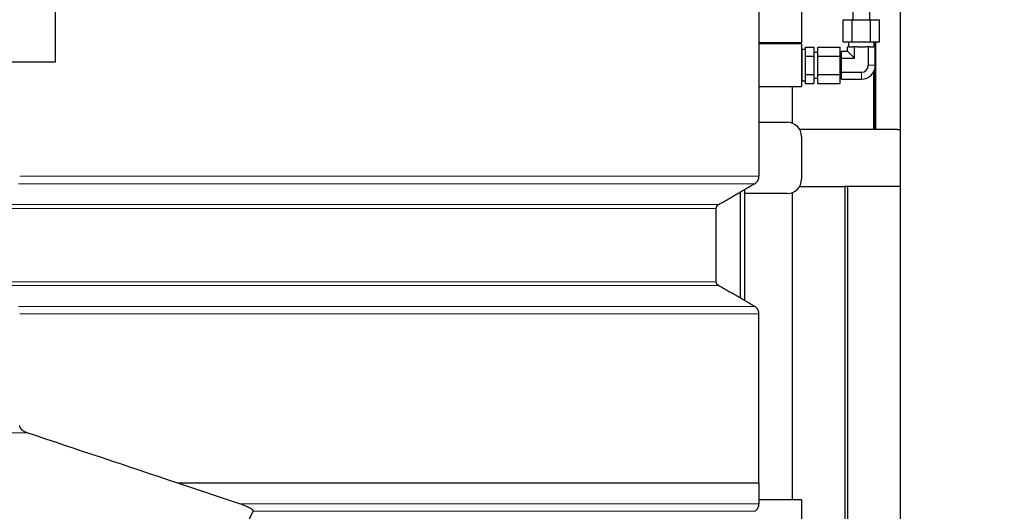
# Model space of a CAD drawing. Header units: inches. Extents: x 0 to 23760, y -13 to 16800.
# Tile 159 of 217: x 12285 to 12977, y 13293 to 13638. Entities that reach past the tile are written whole.
import ezdxf

# ---------------------------------------------------------------- set-up
doc = ezdxf.new("R2010")
doc.units = ezdxf.units.IN
doc.layers.add('254', color=7, linetype='Continuous', true_color=0xffffff)
doc.styles.add('latin_extended', font='simplex.shx')
doc.dimstyles.get("Standard").update_dxf_attribs({"dimtxt": 0.18, "dimasz": 0.18, "dimexe": 0.18, "dimexo": 0.0625, "dimgap": 0.09, "dimtad": 0, "dimtih": 1, "dimtoh": 1, "dimdec": 4, "dimzin": 0, "dimdsep": 46, "dimtxsty": 'Standard', "dimcen": 0.09, "dimadec": 0, "dimazin": 0, "dimtfac": 1, "dimtdec": 4, "dimtofl": 0, "dimtmove": 0, "dimatfit": 3, "dimfxl": 1, "dimtolj": 1, "dimtzin": 0, "dimarcsym": 0})

# ---------------------------------------------------------------- blocks, each defined once
blk = doc.blocks.new('_U16')
at = {"layer": '254', "color": 3, "linetype": 'Continuous', "lineweight": 13, "transparency": 16777216}
for p, q in [((12317.35, 14888.59), (13727.52, 14888.59)), ((13687.52, 11088.35), (13687.52, 14748.59)), ((12171.35, 10948.35), (13727.52, 10948.35))]:
    blk.add_line(p, q, dxfattribs=at)
at = {"layer": '254', "color": 3, "transparency": 16777216}
for points in [[(13710.86, 14748.59), (13664.19, 14748.59), (13687.52, 14888.59)], [(13664.19, 11088.35), (13710.86, 11088.35), (13687.52, 10948.35)]]:
    blk.add_solid(points, dxfattribs=at)
at = {"layer": 'Defpoints', "color": 0, "transparency": 16777216}
for p in [(12277.35, 14888.59), (13687.52, 14888.59), (12131.35, 10948.35)]:
    blk.add_point(p, dxfattribs=at)
at = {"layer": '254', "color": 2, "lineweight": 13, "transparency": 16777216, "insert": (13477.52, 12671.8), "char_height": 140, "attachment_point": 1, "rotation": 90, "style": 'latin_extended'}
blk.add_mtext('\\A1;3940', dxfattribs=at)

msp = doc.modelspace()

# ---------------------------------------------------------------- linework, layer by layer
at = {"layer": '254', "color": 2, "linetype": 'Continuous', "lineweight": 25}
for p, q in [((12310.029, 13608.853), (12310.029, 13794.353)), ((12904.079, 13561.353), (12904.079, 13727.102)), ((12804.562, 13681.853), (12804.562, 13528.449)), ((12870.529, 13664.581), (12870.529, 13638.353)), ((12882.529, 13638.353), (12882.529, 13664.581)), ((12834.525, 13652.353), (12834.525, 13637.353)), ((12834.525, 13637.353), (12834.525, 13622.353)), ((12863.827, 13638.353), (12870.178, 13638.353)), ((12863.827, 13622.853), (12863.827, 13638.353)), ((12870.178, 13638.353), (12882.88, 13638.353)), ((12870.178, 13622.853), (12870.178, 13638.353)), ((12882.88, 13638.353), (12889.231, 13638.353)), ((12882.88, 13622.853), (12882.88, 13638.353)), ((12889.231, 13622.853), (12889.231, 13638.353)), ((12804.563, 13622.353), (12834.525, 13622.353)), ((12827.979, 13622.354), (12827.979, 13621.354)), ((12863.827, 13622.853), (12870.178, 13622.853)), ((12867.529, 13622.853), (12867.529, 13619.353)), ((12870.178, 13622.853), (12882.88, 13622.853)), ((12882.88, 13622.853), (12889.231, 13622.853)), ((12885.529, 13619.353), (12885.529, 13622.853)), ((12885.648, 13622.854), (12885.648, 13619.355)), ((12886.69, 13561.353), (12886.69, 13622.854)), ((12834.525, 13621.353), (12804.563, 13621.353)), ((12834.525, 13621.353), (12834.525, 13606.353)), ((12834.684, 13617.352), (12834.529, 13616.252)), ((12834.529, 13616.252), (12834.529, 13596.455)), ((12837.129, 13617.352), (12834.684, 13617.352)), ((12834.684, 13617.352), (12834.684, 13595.355)), ((12837.129, 13619.055), (12843.029, 13619.055)), ((12837.129, 13619.055), (12837.129, 13612.704)), ((12843.029, 13619.055), (12843.029, 13612.704)), ((12846.029, 13615.352), (12843.029, 13615.352)), ((12846.029, 13619.055), (12861.529, 13619.055)), ((12846.029, 13612.704), (12846.029, 13619.055)), ((12861.529, 13612.704), (12861.529, 13619.055)), ((12862.529, 13611.261), (12862.529, 13616.168)), ((12862.529, 13616.168), (12866.714, 13616.168)), ((12867.689, 13619.353), (12866.714, 13619.353)), ((12866.714, 13616.168), (12866.714, 13619.353)), ((12871.622, 13611.261), (12866.714, 13616.168)), ((12867.689, 13619.353), (12870.647, 13619.353)), ((12871.622, 13619.353), (12870.647, 13619.353)), ((12873.571, 13619.353), (12871.622, 13619.353)), ((12871.622, 13611.261), (12871.622, 13619.353)), ((12873.571, 13619.353), (12879.487, 13619.353)), ((12881.437, 13619.353), (12879.487, 13619.353)), ((12882.411, 13619.353), (12881.437, 13619.353)), ((12881.437, 13606.353), (12881.437, 13619.353)), ((12882.411, 13619.353), (12885.369, 13619.353)), ((12886.344, 13619.353), (12885.369, 13619.353)), ((12886.344, 13606.353), (12886.344, 13619.353)), ((11905.929, 13608.853), (12310.029, 13608.853)), ((12834.529, 13613.651), (12834.525, 13613.651)), ((12837.129, 13612.704), (12843.029, 13612.704)), ((12837.129, 13612.704), (12837.129, 13600.002)), ((12843.029, 13612.704), (12843.029, 13600.002)), ((12846.029, 13600.002), (12846.029, 13612.704)), ((12846.029, 13612.704), (12861.529, 13612.704)), ((12861.529, 13600.002), (12861.529, 13612.704)), ((12862.529, 13612.351), (12861.529, 13612.351)), ((12862.529, 13611.261), (12871.622, 13611.261)), ((12862.529, 13601.446), (12862.529, 13611.261)), ((12834.525, 13606.353), (12834.525, 13591.353)), ((12862.529, 13596.538), (12862.529, 13601.446)), ((12862.529, 13601.446), (12876.529, 13601.446)), ((12884.982, 13601.366), (12884.982, 13561.353)), ((12885.648, 13602.723), (12885.648, 13561.353)), ((12834.525, 13599.055), (12834.529, 13599.055)), ((12834.529, 13596.455), (12834.684, 13595.355)), ((12834.684, 13595.355), (12837.129, 13595.355)), ((12837.129, 13600.002), (12837.129, 13593.651)), ((12837.129, 13600.002), (12843.029, 13600.002)), ((12843.029, 13600.002), (12843.029, 13593.651)), ((12843.029, 13597.355), (12846.029, 13597.355)), ((12846.029, 13593.651), (12846.029, 13600.002)), ((12846.029, 13600.002), (12861.529, 13600.002)), ((12861.529, 13600.356), (12862.529, 13600.356)), ((12861.529, 13593.651), (12861.529, 13600.002)), ((12862.529, 13596.538), (12876.529, 13596.538)), ((12804.563, 13591.353), (12834.525, 13591.353)), ((12827.979, 13591.354), (12827.979, 13565.738)), ((12837.129, 13593.651), (12843.029, 13593.651)), ((12846.029, 13593.651), (12861.529, 13593.651)), ((12804.563, 13566.353), (12824.525, 13566.353)), ((12884.982, 13561.353), (12833.185, 13561.353)), ((12886.664, 13561.353), (12884.956, 13561.353)), ((12886.664, 13561.353), (12886.69, 13561.353)), ((12902.042, 13561.353), (12886.69, 13561.353)), ((12902.042, 13561.353), (12904.079, 13561.353)), ((12904.029, 13521.353), (12904.029, 13561.353)), ((12834.525, 13556.353), (12834.525, 13526.353)), ((12794.525, 13441.133), (12794.525, 13519.184)), ((12833.185, 13521.353), (12865.029, 13521.353)), ((12867.029, 13521.353), (12865.029, 13521.353)), ((12865.029, 13521.353), (12865.029, 13211.353)), ((12867.029, 13211.353), (12867.029, 13521.353)), ((12904.079, 13521.353), (12867.029, 13521.353)), ((12904.079, 13211.353), (12904.079, 13521.353)), ((12791.525, 13442.87), (12791.525, 13517.457)), ((12824.525, 13516.353), (12794.525, 13516.353)), ((12827.979, 13516.965), (12827.979, 13301.355)), ((12774.562, 13454.397), (12774.562, 13505.933)), ((12439.469, 13298.445), (12396.101, 13312.939)), ((12804.562, 13312.939), (12804.562, 13298.445)), ((12834.525, 13301.353), (12804.563, 13301.353)), ((12834.525, 13301.353), (12834.525, 13271.353)), ((12442.049, 13278.531), (12449.001, 13293.253))]:
    msp.add_line(p, q, dxfattribs=at)
at = {"layer": '254', "color": 110, "linetype": 'Continuous', "lineweight": 13}
for p, q in [((12876.529, 13601.446), (12876.529, 13596.538)), ((12881.437, 13606.353), (12886.344, 13606.353)), ((12801.562, 13523.253), (12284.046, 13523.253)), ((12774.562, 13505.933), (12276.811, 13505.933)), ((12776.062, 13508.531), (12277.213, 13508.531)), ((12774.562, 13454.397), (12276.811, 13454.397)), ((12776.063, 13451.799), (12277.214, 13451.799)), ((12801.562, 13437.076), (12284.046, 13437.076)), ((12804.562, 13431.88), (12284.85, 13431.88)), ((11909.529, 13348.39), (12290.035, 13348.39)), ((12804.562, 13298.445), (12439.469, 13298.445)), ((12801.562, 13293.253), (12449.001, 13293.253))]:
    msp.add_line(p, q, dxfattribs=at)
at = {"layer": '254', "color": 2, "linetype": 'Continuous', "lineweight": 25}
for centre, radius, start, end in [((12876.529, 13606.353), 9.815, 270, 0), ((12876.529, 13606.353), 4.907, 270, 0), ((12824.525, 13556.353), 10, 0, 90), ((12824.525, 13526.353), 10, 270, 0)]:
    msp.add_arc(centre, radius, start, end, dxfattribs=at)
at = {"layer": '254', "color": 110, "linetype": 'Continuous', "lineweight": 13}
msp.add_open_spline([(12284.85, 13528.449), (12804.562, 13528.449)], degree=1, dxfattribs=at)
at = {"layer": '254', "color": 2, "linetype": 'Continuous', "lineweight": 25}
for points, weights in [([(12801.562, 13523.253), (12804.562, 13524.985), (12804.562, 13528.449)], [1, 0.866025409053, 1]), ([(12774.562, 13505.933), (12774.562, 13507.665), (12776.062, 13508.531)], [1, 0.866025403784, 1]), ([(12776.063, 13451.799), (12774.563, 13452.665), (12774.562, 13454.397)], [1, 0.866025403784, 1]), ([(12804.562, 13431.88), (12804.562, 13435.344), (12801.562, 13437.076)], [1, 0.866025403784, 1]), ([(12801.562, 13293.253), (12804.56, 13294.984), (12804.562, 13298.445)], [1, 0.866133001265, 0.999784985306])]:
    msp.add_rational_spline(points, weights, degree=2, dxfattribs=at)
for points, degree in [([(12776.062, 13508.531), (12788.812, 13515.892), (12801.562, 13523.253)], 2), ([(12801.562, 13437.076), (12788.813, 13444.437), (12776.063, 13451.799)], 2), ([(12804.562, 13312.94), (12804.562, 13372.41), (12804.562, 13431.88)], 2), ([(12396.101, 13312.939), (12360.746, 13324.756), (12325.391, 13336.573), (12290.035, 13348.39)], 3)]:
    msp.add_open_spline(points, degree=degree, dxfattribs=at)
for points, knots in [([(12290.035, 13348.39), (12289.743, 13348.488), (12289.453, 13348.596), (12288.884, 13348.833), (12288.603, 13348.962), (12288.189, 13349.175), (12288.052, 13349.249), (12287.781, 13349.405), (12287.647, 13349.486), (12287.382, 13349.656), (12287.251, 13349.745), (12287.057, 13349.885), (12286.993, 13349.933), (12286.865, 13350.031), (12286.802, 13350.081), (12286.616, 13350.235), (12286.494, 13350.341), (12286.258, 13350.564), (12286.144, 13350.68), (12285.978, 13350.863), (12285.924, 13350.926), (12285.817, 13351.054), (12285.766, 13351.119), (12285.615, 13351.318), (12285.521, 13351.456), (12285.348, 13351.742), (12285.268, 13351.891), (12285.161, 13352.124), (12285.127, 13352.203), (12285.08, 13352.325), (12285.065, 13352.366), (12285.037, 13352.449), (12285.023, 13352.49), (12284.959, 13352.698), (12284.92, 13352.867), (12284.865, 13353.211), (12284.851, 13353.387), (12284.85, 13353.565)], [0, 0, 0, 0, 0.125, 0.125, 0.25, 0.25, 0.3125, 0.3125, 0.375, 0.375, 0.4375, 0.4375, 0.46875, 0.46875, 0.5, 0.5, 0.5625, 0.5625, 0.625, 0.625, 0.65625, 0.65625, 0.6875, 0.6875, 0.75, 0.75, 0.8125, 0.8125, 0.84375, 0.84375, 0.859375, 0.859375, 0.875, 0.875, 0.9375, 0.9375, 1, 1, 1, 1]), ([(12804.562, 13312.939), (12756.462, 13312.939), (12708.361, 13312.939), (12612.16, 13312.939), (12564.059, 13312.939), (12476.006, 13312.939), (12436.054, 13312.939), (12396.101, 13312.939)], [0, 0, 0, 0, 0.3532817, 0.3532817, 0.7065634, 0.7065634, 1, 1, 1, 1]), ([(12449.001, 13293.253), (12449.019, 13293.291), (12449.031, 13293.329), (12449.046, 13293.405), (12449.048, 13293.443), (12449.045, 13293.52), (12449.04, 13293.558), (12449.026, 13293.615), (12449.021, 13293.634), (12449.008, 13293.672), (12449.001, 13293.691), (12448.977, 13293.748), (12448.959, 13293.785), (12448.917, 13293.859), (12448.894, 13293.895), (12448.818, 13294.003), (12448.759, 13294.074), (12448.678, 13294.161), (12448.661, 13294.178), (12448.628, 13294.213), (12448.61, 13294.23), (12448.557, 13294.281), (12448.521, 13294.315), (12448.409, 13294.415), (12448.331, 13294.48), (12448.167, 13294.608), (12448.082, 13294.671), (12447.907, 13294.794), (12447.817, 13294.855), (12447.541, 13295.036), (12447.348, 13295.152), (12446.95, 13295.381), (12446.744, 13295.493), (12446.322, 13295.714), (12446.108, 13295.821), (12445.671, 13296.032), (12445.45, 13296.136), (12445.002, 13296.34), (12444.775, 13296.44), (12444.317, 13296.637), (12444.086, 13296.735), (12443.386, 13297.023), (12442.911, 13297.209), (12441.948, 13297.575), (12441.46, 13297.754), (12440.472, 13298.104), (12439.973, 13298.276), (12439.469, 13298.445)], [0, 0, 0, 0, 0.015625, 0.015625, 0.03125, 0.03125, 0.046875, 0.046875, 0.0546875, 0.0546875, 0.0625, 0.0625, 0.078125, 0.078125, 0.09375, 0.09375, 0.125, 0.125, 0.1328125, 0.1328125, 0.140625, 0.140625, 0.15625, 0.15625, 0.1875, 0.1875, 0.21875, 0.21875, 0.25, 0.25, 0.3125, 0.3125, 0.375, 0.375, 0.4375, 0.4375, 0.5, 0.5, 0.5625, 0.5625, 0.625, 0.625, 0.75, 0.75, 0.875, 0.875, 1, 1, 1, 1])]:
    msp.add_open_spline(points, degree=3, knots=knots, dxfattribs=at)

# ---------------------------------------------------------------- dimensions: what is measured, and where the dimension line sits
at = {"layer": '254', "color": 2, "linetype": 'Continuous', "lineweight": 13}
dim = msp.add_linear_dim(base=(13687.524, 14888.588), p1=(12131.349, 10948.353), p2=(12277.352, 14888.588), angle=90, dimstyle='Standard', override={"dimscale": 40, "dimtxt": 3.5, "dimasz": 3.5, "dimexe": 1, "dimexo": 1, "dimgap": 1.75, "dimtad": 1, "dimtih": 0, "dimtoh": 0, "dimdec": 0, "dimlfac": 1, "dimzin": 8, "dimdsep": 46, "dimlunit": 2, "dimtxsty": 'latin_extended', "dimsah": 1, "dimse1": 0, "dimse2": 0, "dimsd1": 0, "dimsd2": 0, "dimclrd": 3, "dimclre": 3, "dimclrt": 2, "dimtol": 0, "dimtm": -0.1, "dimtfac": 0.714286, "dimtdec": 3, "dimtofl": 1, "dimtmove": 0, "dimtzin": 8, "dimlwd": 13, "dimlwe": 13}, dxfattribs=at)
dim.commit()
dim.dimension.update_dxf_attribs({"geometry": '_U16', "text_midpoint": (13687.524, 12918.471), "dimtype": 160})

doc.saveas('drawing.dxf')
